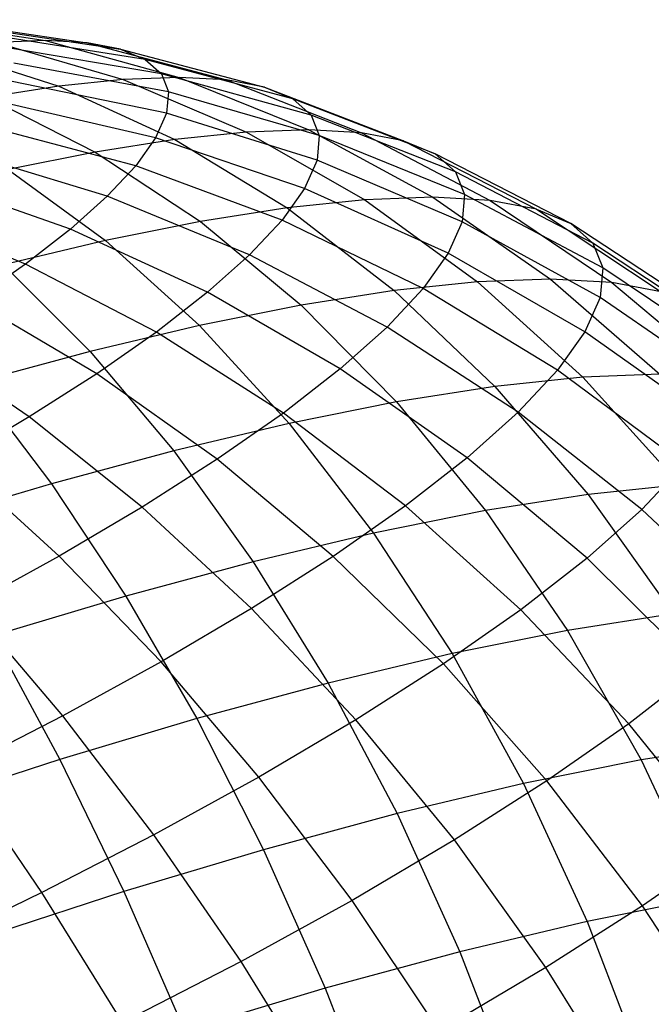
# Model space of a CAD drawing. Extents: x -11.4 to 11.4, y 1.8 to 24.6.
# Tile 193 of 199: x 4.947 to 5.353, y 18.517 to 19.15. Entities that reach past the tile are written whole.
import ezdxf

# ---------------------------------------------------------------- set-up
doc = ezdxf.new("R2010")
doc.units = 0
doc.header["$MEASUREMENT"] = 0
doc.layers.get('0').update_dxf_attribs({"color": 13, "linetype": 'CONTINUOUS'})

# ---------------------------------------------------------------- blocks, each defined once
blk = doc.blocks.new('GRUPUJ_4')
at = {"color": 0}
for p, q in [((16.2801, 17.30783, 4.25109), (16.36776, 17.29441, 4.30032)), ((16.2801, 17.30783, 4.25109), (16.36776, 17.29441, 4.30032)), ((16.30281, 17.30659, 4.20568), (16.39448, 17.29295, 4.24691)), ((16.30281, 17.30659, 4.20568), (16.39448, 17.29295, 4.24691)), ((16.32108, 17.30312, 4.15842), (16.41596, 17.28887, 4.19131)), ((16.32108, 17.30312, 4.15842), (16.41596, 17.28887, 4.19131)), ((16.43196, 17.28223, 4.13414), (16.33468, 17.29747, 4.10982)), ((16.43196, 17.28223, 4.13414), (16.33468, 17.29747, 4.10982)), ((16.36776, 17.29441, 4.30032), (16.33608, 17.29324, 4.35096)), ((16.36776, 17.29441, 4.30032), (16.33608, 17.29324, 4.35096)), ((16.33608, 17.29324, 4.35096), (16.41765, 17.26939, 4.40633)), ((16.33608, 17.29324, 4.35096), (16.41765, 17.26939, 4.40633)), ((16.39448, 17.29295, 4.24691), (16.36776, 17.29441, 4.30032)), ((16.36776, 17.29441, 4.30032), (16.45373, 17.27072, 4.34864)), ((16.39448, 17.29295, 4.24691), (16.36776, 17.29441, 4.30032)), ((16.36776, 17.29441, 4.30032), (16.45373, 17.27072, 4.34864)), ((16.41596, 17.28887, 4.19131), (16.39448, 17.29295, 4.24691)), ((16.39448, 17.29295, 4.24691), (16.48418, 17.26906, 4.28779)), ((16.39448, 17.29295, 4.24691), (16.48418, 17.26906, 4.28779)), ((16.41596, 17.28887, 4.19131), (16.39448, 17.29295, 4.24691)), ((16.29981, 17.28945, 4.39828), (16.37632, 17.26507, 4.46024)), ((16.29981, 17.28945, 4.39828), (16.37632, 17.26507, 4.46024)), ((16.44231, 17.27308, 4.07601), (16.34348, 17.28969, 4.06041)), ((16.44231, 17.27308, 4.07601), (16.34348, 17.28969, 4.06041)), ((16.41596, 17.28887, 4.19131), (16.43196, 17.28223, 4.13414)), ((16.41596, 17.28887, 4.19131), (16.43196, 17.28223, 4.13414)), ((16.41596, 17.28887, 4.19131), (16.50865, 17.26441, 4.22445)), ((16.41596, 17.28887, 4.19131), (16.50865, 17.26441, 4.22445)), ((16.44689, 17.26153, 4.01758), (16.34737, 17.27988, 4.01073)), ((16.44689, 17.26153, 4.01758), (16.34737, 17.27988, 4.01073)), ((16.43196, 17.28223, 4.13414), (16.44231, 17.27308, 4.07601)), ((16.43196, 17.28223, 4.13414), (16.44231, 17.27308, 4.07601)), ((16.52688, 17.25684, 4.15931), (16.43196, 17.28223, 4.13414)), ((16.52688, 17.25684, 4.15931), (16.43196, 17.28223, 4.13414)), ((16.44231, 17.27308, 4.07601), (16.44689, 17.26153, 4.01758)), ((16.53867, 17.24642, 4.09309), (16.44231, 17.27308, 4.07601)), ((16.44231, 17.27308, 4.07601), (16.44689, 17.26153, 4.01758)), ((16.53867, 17.24642, 4.09309), (16.44231, 17.27308, 4.07601)), ((16.44566, 17.24772, 3.95947), (16.34632, 17.26813, 3.96133)), ((16.44566, 17.24772, 3.95947), (16.34632, 17.26813, 3.96133)), ((16.41765, 17.26939, 4.40633), (16.37632, 17.26507, 4.46024)), ((16.41765, 17.26939, 4.40633), (16.37632, 17.26507, 4.46024)), ((16.45373, 17.27072, 4.34864), (16.41765, 17.26939, 4.40633)), ((16.45373, 17.27072, 4.34864), (16.41765, 17.26939, 4.40633)), ((16.41765, 17.26939, 4.40633), (16.497, 17.23553, 4.45966)), ((16.41765, 17.26939, 4.40633), (16.497, 17.23553, 4.45966)), ((16.48418, 17.26906, 4.28779), (16.45373, 17.27072, 4.34864)), ((16.48418, 17.26906, 4.28779), (16.45373, 17.27072, 4.34864)), ((16.45373, 17.27072, 4.34864), (16.53712, 17.23701, 4.39553)), ((16.45373, 17.27072, 4.34864), (16.53712, 17.23701, 4.39553)), ((16.50865, 17.26441, 4.22445), (16.48418, 17.26906, 4.28779)), ((16.50865, 17.26441, 4.22445), (16.48418, 17.26906, 4.28779)), ((16.48418, 17.26906, 4.28779), (16.57096, 17.23516, 4.32788)), ((16.48418, 17.26906, 4.28779), (16.57096, 17.23516, 4.32788)), ((16.37632, 17.26507, 4.46024), (16.3302, 17.25782, 4.50977)), ((16.37632, 17.26507, 4.46024), (16.3302, 17.25782, 4.50977)), ((16.37632, 17.26507, 4.46024), (16.45106, 17.23073, 4.51959)), ((16.37632, 17.26507, 4.46024), (16.45106, 17.23073, 4.51959)), ((16.44689, 17.26153, 4.01758), (16.44566, 17.24772, 3.95947)), ((16.44689, 17.26153, 4.01758), (16.44566, 17.24772, 3.95947)), ((16.54389, 17.23326, 4.02652), (16.44689, 17.26153, 4.01758)), ((16.54389, 17.23326, 4.02652), (16.44689, 17.26153, 4.01758)), ((16.50865, 17.26441, 4.22445), (16.52688, 17.25684, 4.15931)), ((16.50865, 17.26441, 4.22445), (16.59816, 17.22999, 4.25747)), ((16.50865, 17.26441, 4.22445), (16.52688, 17.25684, 4.15931)), ((16.50865, 17.26441, 4.22445), (16.59816, 17.22999, 4.25747)), ((16.3302, 17.25782, 4.50977), (16.3998, 17.22267, 4.57464)), ((16.3302, 17.25782, 4.50977), (16.3998, 17.22267, 4.57464)), ((16.43862, 17.23178, 3.90232), (16.34034, 17.25458, 3.91275)), ((16.43862, 17.23178, 3.90232), (16.34034, 17.25458, 3.91275)), ((16.52688, 17.25684, 4.15931), (16.53867, 17.24642, 4.09309)), ((16.52688, 17.25684, 4.15931), (16.53867, 17.24642, 4.09309)), ((16.61843, 17.22157, 4.18507), (16.52688, 17.25684, 4.15931)), ((16.61843, 17.22157, 4.18507), (16.52688, 17.25684, 4.15931)), ((16.44566, 17.24772, 3.95947), (16.43862, 17.23178, 3.90232)), ((16.44566, 17.24772, 3.95947), (16.43862, 17.23178, 3.90232)), ((16.54249, 17.21752, 3.96031), (16.44566, 17.24772, 3.95947)), ((16.54249, 17.21752, 3.96031), (16.44566, 17.24772, 3.95947)), ((16.53867, 17.24642, 4.09309), (16.54389, 17.23326, 4.02652)), ((16.63154, 17.20999, 4.11145), (16.53867, 17.24642, 4.09309)), ((16.53867, 17.24642, 4.09309), (16.54389, 17.23326, 4.02652)), ((16.63154, 17.20999, 4.11145), (16.53867, 17.24642, 4.09309)), ((16.42586, 17.2139, 3.84677), (16.32949, 17.23938, 3.86552)), ((16.42586, 17.2139, 3.84677), (16.32949, 17.23938, 3.86552)), ((16.497, 17.23553, 4.45966), (16.45106, 17.23073, 4.51959)), ((16.497, 17.23553, 4.45966), (16.45106, 17.23073, 4.51959)), ((16.53712, 17.23701, 4.39553), (16.497, 17.23553, 4.45966)), ((16.53712, 17.23701, 4.39553), (16.497, 17.23553, 4.45966)), ((16.497, 17.23553, 4.45966), (16.5733, 17.19201, 4.51039)), ((16.497, 17.23553, 4.45966), (16.5733, 17.19201, 4.51039)), ((16.57096, 17.23516, 4.32788), (16.53712, 17.23701, 4.39553)), ((16.53712, 17.23701, 4.39553), (16.61702, 17.19363, 4.44049)), ((16.57096, 17.23516, 4.32788), (16.53712, 17.23701, 4.39553)), ((16.53712, 17.23701, 4.39553), (16.61702, 17.19363, 4.44049)), ((16.59816, 17.22999, 4.25747), (16.57096, 17.23516, 4.32788)), ((16.57096, 17.23516, 4.32788), (16.6539, 17.19161, 4.36677)), ((16.59816, 17.22999, 4.25747), (16.57096, 17.23516, 4.32788)), ((16.57096, 17.23516, 4.32788), (16.6539, 17.19161, 4.36677)), ((16.45106, 17.23073, 4.51959), (16.3998, 17.22267, 4.57464)), ((16.45106, 17.23073, 4.51959), (16.3998, 17.22267, 4.57464)), ((16.43862, 17.23178, 3.90232), (16.42586, 17.2139, 3.84677)), ((16.43862, 17.23178, 3.90232), (16.42586, 17.2139, 3.84677)), ((16.53447, 17.19937, 3.89521), (16.43862, 17.23178, 3.90232)), ((16.53447, 17.19937, 3.89521), (16.43862, 17.23178, 3.90232)), ((16.45106, 17.23073, 4.51959), (16.52324, 17.18679, 4.57569)), ((16.45106, 17.23073, 4.51959), (16.52324, 17.18679, 4.57569)), ((16.54389, 17.23326, 4.02652), (16.54249, 17.21752, 3.96031)), ((16.54389, 17.23326, 4.02652), (16.54249, 17.21752, 3.96031)), ((16.63734, 17.19537, 4.03745), (16.54389, 17.23326, 4.02652)), ((16.63734, 17.19537, 4.03745), (16.54389, 17.23326, 4.02652)), ((16.59816, 17.22999, 4.25747), (16.61843, 17.22157, 4.18507)), ((16.59816, 17.22999, 4.25747), (16.68355, 17.18598, 4.29004)), ((16.59816, 17.22999, 4.25747), (16.61843, 17.22157, 4.18507)), ((16.59816, 17.22999, 4.25747), (16.68355, 17.18598, 4.29004)), ((16.4075, 17.19426, 3.79341), (16.31389, 17.22269, 3.82016)), ((16.4075, 17.19426, 3.79341), (16.31389, 17.22269, 3.82016)), ((16.3998, 17.22267, 4.57464), (16.34376, 17.21143, 4.62423)), ((16.3998, 17.22267, 4.57464), (16.34376, 17.21143, 4.62423)), ((16.3998, 17.22267, 4.57464), (16.46737, 17.178, 4.63569)), ((16.3998, 17.22267, 4.57464), (16.46737, 17.178, 4.63569)), ((16.54249, 17.21752, 3.96031), (16.53447, 17.19937, 3.89521)), ((16.54249, 17.21752, 3.96031), (16.53447, 17.19937, 3.89521)), ((16.63578, 17.17787, 3.96385), (16.54249, 17.21752, 3.96031)), ((16.63578, 17.17787, 3.96385), (16.54249, 17.21752, 3.96031)), ((16.70564, 17.17681, 4.21113), (16.61843, 17.22157, 4.18507)), ((16.61843, 17.22157, 4.18507), (16.63154, 17.20999, 4.11145)), ((16.70564, 17.17681, 4.21113), (16.61843, 17.22157, 4.18507)), ((16.61843, 17.22157, 4.18507), (16.63154, 17.20999, 4.11145)), ((16.34376, 17.21143, 4.62423), (16.4063, 17.16575, 4.68973)), ((16.34376, 17.21143, 4.62423), (16.4063, 17.16575, 4.68973)), ((16.42586, 17.2139, 3.84677), (16.4075, 17.19426, 3.79341)), ((16.42586, 17.2139, 3.84677), (16.4075, 17.19426, 3.79341)), ((16.51992, 17.17899, 3.83192), (16.42586, 17.2139, 3.84677)), ((16.51992, 17.17899, 3.83192), (16.42586, 17.2139, 3.84677)), ((16.71992, 17.16418, 4.13091), (16.63154, 17.20999, 4.11145)), ((16.63154, 17.20999, 4.11145), (16.63734, 17.19537, 4.03745)), ((16.63154, 17.20999, 4.11145), (16.63734, 17.19537, 4.03745)), ((16.71992, 17.16418, 4.13091), (16.63154, 17.20999, 4.11145)), ((16.38377, 17.1731, 3.74284), (16.29371, 17.2047, 3.77717)), ((16.38377, 17.1731, 3.74284), (16.29371, 17.2047, 3.77717)), ((16.53447, 17.19937, 3.89521), (16.51992, 17.17899, 3.83192)), ((16.53447, 17.19937, 3.89521), (16.51992, 17.17899, 3.83192)), ((16.62686, 17.15769, 3.89148), (16.53447, 17.19937, 3.89521)), ((16.62686, 17.15769, 3.89148), (16.53447, 17.19937, 3.89521)), ((16.4075, 17.19426, 3.79341), (16.38377, 17.1731, 3.74284)), ((16.4075, 17.19426, 3.79341), (16.38377, 17.1731, 3.74284)), ((16.49902, 17.15663, 3.77113), (16.4075, 17.19426, 3.79341)), ((16.49902, 17.15663, 3.77113), (16.4075, 17.19426, 3.79341)), ((16.5733, 17.19201, 4.51039), (16.52324, 17.18679, 4.57569)), ((16.5733, 17.19201, 4.51039), (16.52324, 17.18679, 4.57569)), ((16.61702, 17.19363, 4.44049), (16.5733, 17.19201, 4.51039)), ((16.61702, 17.19363, 4.44049), (16.5733, 17.19201, 4.51039)), ((16.5733, 17.19201, 4.51039), (16.64574, 17.13931, 4.55797)), ((16.5733, 17.19201, 4.51039), (16.64574, 17.13931, 4.55797)), ((16.6539, 17.19161, 4.36677), (16.61702, 17.19363, 4.44049)), ((16.6539, 17.19161, 4.36677), (16.61702, 17.19363, 4.44049)), ((16.61702, 17.19363, 4.44049), (16.69259, 17.14104, 4.48305)), ((16.61702, 17.19363, 4.44049), (16.69259, 17.14104, 4.48305)), ((16.63734, 17.19537, 4.03745), (16.63578, 17.17787, 3.96385)), ((16.63734, 17.19537, 4.03745), (16.63578, 17.17787, 3.96385)), ((16.72624, 17.14825, 4.05025), (16.63734, 17.19537, 4.03745)), ((16.72624, 17.14825, 4.05025), (16.63734, 17.19537, 4.03745)), ((16.68355, 17.18598, 4.29004), (16.6539, 17.19161, 4.36677)), ((16.6539, 17.19161, 4.36677), (16.73212, 17.13888, 4.40404)), ((16.68355, 17.18598, 4.29004), (16.6539, 17.19161, 4.36677)), ((16.6539, 17.19161, 4.36677), (16.73212, 17.13888, 4.40404)), ((16.35491, 17.15063, 3.6956), (16.26917, 17.1856, 3.73702)), ((16.35491, 17.15063, 3.6956), (16.26917, 17.1856, 3.73702)), ((16.52324, 17.18679, 4.57569), (16.46737, 17.178, 4.63569)), ((16.52324, 17.18679, 4.57569), (16.46737, 17.178, 4.63569)), ((16.52324, 17.18679, 4.57569), (16.59208, 17.13371, 4.62796)), ((16.52324, 17.18679, 4.57569), (16.59208, 17.13371, 4.62796)), ((16.68355, 17.18598, 4.29004), (16.70564, 17.17681, 4.21113)), ((16.68355, 17.18598, 4.29004), (16.7639, 17.13285, 4.3218)), ((16.68355, 17.18598, 4.29004), (16.70564, 17.17681, 4.21113)), ((16.68355, 17.18598, 4.29004), (16.7639, 17.13285, 4.3218)), ((16.46737, 17.178, 4.63569), (16.4063, 17.16575, 4.68973)), ((16.46737, 17.178, 4.63569), (16.4063, 17.16575, 4.68973)), ((16.46737, 17.178, 4.63569), (16.5322, 17.12429, 4.69227)), ((16.46737, 17.178, 4.63569), (16.5322, 17.12429, 4.69227)), ((16.51992, 17.17899, 3.83192), (16.49902, 17.15663, 3.77113)), ((16.51992, 17.17899, 3.83192), (16.49902, 17.15663, 3.77113)), ((16.6107, 17.13504, 3.82112), (16.51992, 17.17899, 3.83192)), ((16.6107, 17.13504, 3.82112), (16.51992, 17.17899, 3.83192)), ((16.63578, 17.17787, 3.96385), (16.62686, 17.15769, 3.89148)), ((16.63578, 17.17787, 3.96385), (16.62686, 17.15769, 3.89148)), ((16.72454, 17.12918, 3.97005), (16.63578, 17.17787, 3.96385)), ((16.72454, 17.12918, 3.97005), (16.63578, 17.17787, 3.96385)), ((16.38377, 17.1731, 3.74284), (16.35491, 17.15063, 3.6956)), ((16.38377, 17.1731, 3.74284), (16.35491, 17.15063, 3.6956)), ((16.47198, 17.13251, 3.71351), (16.38377, 17.1731, 3.74284)), ((16.47198, 17.13251, 3.71351), (16.38377, 17.1731, 3.74284)), ((16.78757, 17.12301, 4.23722), (16.70564, 17.17681, 4.21113)), ((16.70564, 17.17681, 4.21113), (16.71992, 17.16418, 4.13091)), ((16.78757, 17.12301, 4.23722), (16.70564, 17.17681, 4.21113)), ((16.70564, 17.17681, 4.21113), (16.71992, 17.16418, 4.13091)), ((16.4063, 17.16575, 4.68973), (16.34072, 17.15018, 4.73721)), ((16.4063, 17.16575, 4.68973), (16.34072, 17.15018, 4.73721)), ((16.4063, 17.16575, 4.68973), (16.46675, 17.11116, 4.75018)), ((16.4063, 17.16575, 4.68973), (16.46675, 17.11116, 4.75018)), ((16.80288, 17.10948, 4.15124), (16.71992, 17.16418, 4.13091)), ((16.71992, 17.16418, 4.13091), (16.72624, 17.14825, 4.05025)), ((16.80288, 17.10948, 4.15124), (16.71992, 17.16418, 4.13091)), ((16.71992, 17.16418, 4.13091), (16.72624, 17.14825, 4.05025)), ((16.49902, 17.15663, 3.77113), (16.47198, 17.13251, 3.71351)), ((16.49902, 17.15663, 3.77113), (16.47198, 17.13251, 3.71351)), ((16.58746, 17.11018, 3.75355), (16.49902, 17.15663, 3.77113)), ((16.58746, 17.11018, 3.75355), (16.49902, 17.15663, 3.77113)), ((16.62686, 17.15769, 3.89148), (16.6107, 17.13504, 3.82112)), ((16.62686, 17.15769, 3.89148), (16.6107, 17.13504, 3.82112)), ((16.71482, 17.10718, 3.89118), (16.62686, 17.15769, 3.89148)), ((16.71482, 17.10718, 3.89118), (16.62686, 17.15769, 3.89148)), ((16.35491, 17.15063, 3.6956), (16.32124, 17.1271, 3.65222)), ((16.35491, 17.15063, 3.6956), (16.32124, 17.1271, 3.65222)), ((16.34072, 17.15018, 4.73721), (16.39645, 17.09447, 4.80107)), ((16.34072, 17.15018, 4.73721), (16.39645, 17.09447, 4.80107)), ((16.43909, 17.10691, 3.6597), (16.35491, 17.15063, 3.6956)), ((16.43909, 17.10691, 3.6597), (16.35491, 17.15063, 3.6956)), ((16.72624, 17.14825, 4.05025), (16.72454, 17.12918, 3.97005)), ((16.72624, 17.14825, 4.05025), (16.72454, 17.12918, 3.97005)), ((16.80966, 17.0924, 4.0648), (16.72624, 17.14825, 4.05025)), ((16.80966, 17.0924, 4.0648), (16.72624, 17.14825, 4.05025)), ((16.69259, 17.14104, 4.48305), (16.64574, 17.13931, 4.55797)), ((16.69259, 17.14104, 4.48305), (16.64574, 17.13931, 4.55797)), ((16.73212, 17.13888, 4.40404), (16.69259, 17.14104, 4.48305)), ((16.69259, 17.14104, 4.48305), (16.76304, 17.07981, 4.52276)), ((16.69259, 17.14104, 4.48305), (16.76304, 17.07981, 4.52276)), ((16.73212, 17.13888, 4.40404), (16.69259, 17.14104, 4.48305)), ((16.59208, 17.13371, 4.62796), (16.5322, 17.12429, 4.69227)), ((16.59208, 17.13371, 4.62796), (16.5322, 17.12429, 4.69227)), ((16.6107, 17.13504, 3.82112), (16.58746, 17.11018, 3.75355)), ((16.6107, 17.13504, 3.82112), (16.58746, 17.11018, 3.75355)), ((16.64574, 17.13931, 4.55797), (16.59208, 17.13371, 4.62796)), ((16.64574, 17.13931, 4.55797), (16.59208, 17.13371, 4.62796)), ((16.59208, 17.13371, 4.62796), (16.65686, 17.07206, 4.67583)), ((16.59208, 17.13371, 4.62796), (16.65686, 17.07206, 4.67583)), ((16.69721, 17.0825, 3.8145), (16.6107, 17.13504, 3.82112)), ((16.69721, 17.0825, 3.8145), (16.6107, 17.13504, 3.82112)), ((16.64574, 17.13931, 4.55797), (16.71354, 17.07798, 4.60189)), ((16.64574, 17.13931, 4.55797), (16.71354, 17.07798, 4.60189)), ((16.7639, 17.13285, 4.3218), (16.73212, 17.13888, 4.40404)), ((16.73212, 17.13888, 4.40404), (16.80479, 17.07753, 4.43929)), ((16.7639, 17.13285, 4.3218), (16.73212, 17.13888, 4.40404)), ((16.73212, 17.13888, 4.40404), (16.80479, 17.07753, 4.43929)), ((16.40073, 17.08011, 3.61027), (16.32124, 17.1271, 3.65222)), ((16.40073, 17.08011, 3.61027), (16.32124, 17.1271, 3.65222)), ((16.47198, 17.13251, 3.71351), (16.43909, 17.10691, 3.6597)), ((16.47198, 17.13251, 3.71351), (16.43909, 17.10691, 3.6597)), ((16.5574, 17.08337, 3.6895), (16.47198, 17.13251, 3.71351)), ((16.5574, 17.08337, 3.6895), (16.47198, 17.13251, 3.71351)), ((16.72454, 17.12918, 3.97005), (16.71482, 17.10718, 3.89118)), ((16.72454, 17.12918, 3.97005), (16.71482, 17.10718, 3.89118)), ((16.80783, 17.07197, 3.97884), (16.72454, 17.12918, 3.97005)), ((16.80783, 17.07197, 3.97884), (16.72454, 17.12918, 3.97005)), ((16.5322, 17.12429, 4.69227), (16.46675, 17.11116, 4.75018)), ((16.5322, 17.12429, 4.69227), (16.46675, 17.11116, 4.75018)), ((16.5322, 17.12429, 4.69227), (16.5936, 17.06211, 4.74376)), ((16.5322, 17.12429, 4.69227), (16.5936, 17.06211, 4.74376)), ((16.46675, 17.11116, 4.75018), (16.39645, 17.09447, 4.80107)), ((16.46675, 17.11116, 4.75018), (16.39645, 17.09447, 4.80107)), ((16.46675, 17.11116, 4.75018), (16.52446, 17.04825, 4.80494)), ((16.46675, 17.11116, 4.75018), (16.52446, 17.04825, 4.80494)), ((16.58746, 17.11018, 3.75355), (16.5574, 17.08337, 3.6895)), ((16.58746, 17.11018, 3.75355), (16.5574, 17.08337, 3.6895)), ((16.67188, 17.05541, 3.74086), (16.58746, 17.11018, 3.75355)), ((16.67188, 17.05541, 3.74086), (16.58746, 17.11018, 3.75355)), ((16.35731, 17.0524, 3.56578), (16.28312, 17.10278, 3.61317)), ((16.35731, 17.0524, 3.56578), (16.28312, 17.10278, 3.61317)), ((16.43909, 17.10691, 3.6597), (16.40073, 17.08011, 3.61027)), ((16.43909, 17.10691, 3.6597), (16.40073, 17.08011, 3.61027)), ((16.52084, 17.05491, 3.62968), (16.43909, 17.10691, 3.6597)), ((16.52084, 17.05491, 3.62968), (16.43909, 17.10691, 3.6597)), ((16.71482, 17.10718, 3.89118), (16.69721, 17.0825, 3.8145)), ((16.71482, 17.10718, 3.89118), (16.69721, 17.0825, 3.8145)), ((16.79742, 17.04839, 3.89431), (16.71482, 17.10718, 3.89118)), ((16.79742, 17.04839, 3.89431), (16.71482, 17.10718, 3.89118)), ((16.39645, 17.09447, 4.80107), (16.32208, 17.0744, 4.84438)), ((16.39645, 17.09447, 4.80107), (16.32208, 17.0744, 4.84438)), ((16.39645, 17.09447, 4.80107), (16.45021, 17.03061, 4.8587)), ((16.39645, 17.09447, 4.80107), (16.45021, 17.03061, 4.8587)), ((16.5574, 17.08337, 3.6895), (16.52084, 17.05491, 3.62968)), ((16.5574, 17.08337, 3.6895), (16.52084, 17.05491, 3.62968)), ((16.63912, 17.02619, 3.67106), (16.5574, 17.08337, 3.6895)), ((16.63912, 17.02619, 3.67106), (16.5574, 17.08337, 3.6895)), ((16.69721, 17.0825, 3.8145), (16.67188, 17.05541, 3.74086)), ((16.69721, 17.0825, 3.8145), (16.67188, 17.05541, 3.74086)), ((16.77854, 17.02194, 3.81213), (16.69721, 17.0825, 3.8145)), ((16.77854, 17.02194, 3.81213), (16.69721, 17.0825, 3.8145)), ((16.40073, 17.08011, 3.61027), (16.35731, 17.0524, 3.56578)), ((16.40073, 17.08011, 3.61027), (16.35731, 17.0524, 3.56578)), ((16.4782, 17.02512, 3.57474), (16.40073, 17.08011, 3.61027)), ((16.4782, 17.02512, 3.57474), (16.40073, 17.08011, 3.61027)), ((16.71354, 17.07798, 4.60189), (16.65686, 17.07206, 4.67583)), ((16.71354, 17.07798, 4.60189), (16.65686, 17.07206, 4.67583)), ((16.76304, 17.07981, 4.52276), (16.71354, 17.07798, 4.60189)), ((16.76304, 17.07981, 4.52276), (16.71354, 17.07798, 4.60189)), ((16.71354, 17.07798, 4.60189), (16.77599, 17.00867, 4.6417)), ((16.71354, 17.07798, 4.60189), (16.77599, 17.00867, 4.6417)), ((16.32208, 17.0744, 4.84438), (16.37164, 17.00941, 4.90445)), ((16.32208, 17.0744, 4.84438), (16.37164, 17.00941, 4.90445)), ((16.65686, 17.07206, 4.67583), (16.5936, 17.06211, 4.74376)), ((16.65686, 17.07206, 4.67583), (16.5936, 17.06211, 4.74376)), ((16.65686, 17.07206, 4.67583), (16.71688, 17.0025, 4.7188)), ((16.65686, 17.07206, 4.67583), (16.71688, 17.0025, 4.7188)), ((16.5936, 17.06211, 4.74376), (16.52446, 17.04825, 4.80494)), ((16.5936, 17.06211, 4.74376), (16.52446, 17.04825, 4.80494)), ((16.5936, 17.06211, 4.74376), (16.65092, 16.99213, 4.78963)), ((16.5936, 17.06211, 4.74376), (16.65092, 16.99213, 4.78963)), ((16.35731, 17.0524, 3.56578), (16.30931, 17.02408, 3.52671)), ((16.35731, 17.0524, 3.56578), (16.30931, 17.02408, 3.52671)), ((16.42993, 16.99431, 3.52528), (16.35731, 17.0524, 3.56578)), ((16.42993, 16.99431, 3.52528), (16.35731, 17.0524, 3.56578)), ((16.52084, 17.05491, 3.62968), (16.4782, 17.02512, 3.57474)), ((16.52084, 17.05491, 3.62968), (16.4782, 17.02512, 3.57474)), ((16.59928, 16.99518, 3.60587), (16.52084, 17.05491, 3.62968)), ((16.59928, 16.99518, 3.60587), (16.52084, 17.05491, 3.62968)), ((16.67188, 17.05541, 3.74086), (16.63912, 17.02619, 3.67106)), ((16.67188, 17.05541, 3.74086), (16.63912, 17.02619, 3.67106)), ((16.75139, 16.9929, 3.7332), (16.67188, 17.05541, 3.74086)), ((16.75139, 16.9929, 3.7332), (16.67188, 17.05541, 3.74086)), ((16.52446, 17.04825, 4.80494), (16.45021, 17.03061, 4.8587)), ((16.52446, 17.04825, 4.80494), (16.45021, 17.03061, 4.8587)), ((16.52446, 17.04825, 4.80494), (16.57883, 16.97767, 4.85343)), ((16.52446, 17.04825, 4.80494), (16.57883, 16.97767, 4.85343)), ((16.45021, 17.03061, 4.8587), (16.37164, 17.00941, 4.90445)), ((16.45021, 17.03061, 4.8587), (16.37164, 17.00941, 4.90445)), ((16.45021, 17.03061, 4.8587), (16.5014, 16.95928, 4.90948)), ((16.45021, 17.03061, 4.8587), (16.5014, 16.95928, 4.90948)), ((16.63912, 17.02619, 3.67106), (16.59928, 16.99518, 3.60587)), ((16.63912, 17.02619, 3.67106), (16.59928, 16.99518, 3.60587)), ((16.71628, 16.96159, 3.65839), (16.63912, 17.02619, 3.67106)), ((16.71628, 16.96159, 3.65839), (16.63912, 17.02619, 3.67106)), ((16.37657, 16.96283, 3.48185), (16.30931, 17.02408, 3.52671)), ((16.37657, 16.96283, 3.48185), (16.30931, 17.02408, 3.52671)), ((16.4782, 17.02512, 3.57474), (16.42993, 16.99431, 3.52528)), ((16.4782, 17.02512, 3.57474), (16.42993, 16.99431, 3.52528)), ((16.55281, 16.96271, 3.54599), (16.4782, 17.02512, 3.57474)), ((16.55281, 16.96271, 3.54599), (16.4782, 17.02512, 3.57474)), ((16.77854, 17.02194, 3.81213), (16.75139, 16.9929, 3.7332)), ((16.77854, 17.02194, 3.81213), (16.75139, 16.9929, 3.7332)), ((16.37164, 17.00941, 4.90445), (16.28963, 16.98486, 4.94169)), ((16.37164, 17.00941, 4.90445), (16.28963, 16.98486, 4.94169)), ((16.37164, 17.00941, 4.90445), (16.41948, 16.93717, 4.95719)), ((16.37164, 17.00941, 4.90445), (16.41948, 16.93717, 4.95719)), ((16.77599, 17.00867, 4.6417), (16.71688, 17.0025, 4.7188)), ((16.77599, 17.00867, 4.6417), (16.71688, 17.0025, 4.7188)), ((16.71688, 17.0025, 4.7188), (16.65092, 16.99213, 4.78963)), ((16.71688, 17.0025, 4.7188), (16.65092, 16.99213, 4.78963)), ((16.71688, 17.0025, 4.7188), (16.77152, 16.92577, 4.75641)), ((16.71688, 17.0025, 4.7188), (16.77152, 16.92577, 4.75641)), ((16.42993, 16.99431, 3.52528), (16.37657, 16.96283, 3.48185)), ((16.42993, 16.99431, 3.52528), (16.37657, 16.96283, 3.48185)), ((16.50021, 16.92914, 3.49209), (16.42993, 16.99431, 3.52528)), ((16.50021, 16.92914, 3.49209), (16.42993, 16.99431, 3.52528)), ((16.59928, 16.99518, 3.60587), (16.55281, 16.96271, 3.54599)), ((16.59928, 16.99518, 3.60587), (16.55281, 16.96271, 3.54599)), ((16.67358, 16.92835, 3.58852), (16.59928, 16.99518, 3.60587)), ((16.67358, 16.92835, 3.58852), (16.59928, 16.99518, 3.60587)), ((16.65092, 16.99213, 4.78963), (16.57883, 16.97767, 4.85343)), ((16.65092, 16.99213, 4.78963), (16.57883, 16.97767, 4.85343)), ((16.65092, 16.99213, 4.78963), (16.70356, 16.91508, 4.82939)), ((16.65092, 16.99213, 4.78963), (16.70356, 16.91508, 4.82939)), ((16.75139, 16.9929, 3.7332), (16.71628, 16.96159, 3.65839)), ((16.75139, 16.9929, 3.7332), (16.71628, 16.96159, 3.65839)), ((16.82515, 16.92332, 3.73065), (16.75139, 16.9929, 3.7332)), ((16.82515, 16.92332, 3.73065), (16.75139, 16.9929, 3.7332)), ((16.57883, 16.97767, 4.85343), (16.5014, 16.95928, 4.90948)), ((16.57883, 16.97767, 4.85343), (16.5014, 16.95928, 4.90948)), ((16.57883, 16.97767, 4.85343), (16.62928, 16.90018, 4.89512)), ((16.57883, 16.97767, 4.85343), (16.62928, 16.90018, 4.89512)), ((16.37657, 16.96283, 3.48185), (16.3187, 16.93102, 3.44492)), ((16.37657, 16.96283, 3.48185), (16.3187, 16.93102, 3.44492)), ((16.44206, 16.89483, 3.44476), (16.37657, 16.96283, 3.48185)), ((16.44206, 16.89483, 3.44476), (16.37657, 16.96283, 3.48185)), ((16.55281, 16.96271, 3.54599), (16.50021, 16.92914, 3.49209)), ((16.55281, 16.96271, 3.54599), (16.50021, 16.92914, 3.49209)), ((16.62378, 16.89355, 3.52434), (16.55281, 16.96271, 3.54599)), ((16.62378, 16.89355, 3.52434), (16.55281, 16.96271, 3.54599)), ((16.5014, 16.95928, 4.90948), (16.41948, 16.93717, 4.95719)), ((16.5014, 16.95928, 4.90948), (16.41948, 16.93717, 4.95719)), ((16.5014, 16.95928, 4.90948), (16.5495, 16.88123, 4.95288)), ((16.5014, 16.95928, 4.90948), (16.5495, 16.88123, 4.95288)), ((16.71628, 16.96159, 3.65839), (16.67358, 16.92835, 3.58852)), ((16.71628, 16.96159, 3.65839), (16.67358, 16.92835, 3.58852)), ((16.78806, 16.89024, 3.65162), (16.71628, 16.96159, 3.65839)), ((16.78806, 16.89024, 3.65162), (16.71628, 16.96159, 3.65839)), ((16.41948, 16.93717, 4.95719), (16.33397, 16.91157, 4.99602)), ((16.41948, 16.93717, 4.95719), (16.33397, 16.91157, 4.99602)), ((16.41948, 16.93717, 4.95719), (16.46509, 16.85845, 5.00203)), ((16.41948, 16.93717, 4.95719), (16.46509, 16.85845, 5.00203)), ((16.37899, 16.86016, 3.40452), (16.3187, 16.93102, 3.44492)), ((16.37899, 16.86016, 3.40452), (16.3187, 16.93102, 3.44492)), ((16.50021, 16.92914, 3.49209), (16.44206, 16.89483, 3.44476)), ((16.50021, 16.92914, 3.49209), (16.44206, 16.89483, 3.44476)), ((16.5674, 16.85757, 3.46658), (16.50021, 16.92914, 3.49209)), ((16.5674, 16.85757, 3.46658), (16.50021, 16.92914, 3.49209)), ((16.67358, 16.92835, 3.58852), (16.62378, 16.89355, 3.52434)), ((16.67358, 16.92835, 3.58852), (16.62378, 16.89355, 3.52434)), ((16.74296, 16.85513, 3.57781), (16.67358, 16.92835, 3.58852)), ((16.74296, 16.85513, 3.57781), (16.67358, 16.92835, 3.58852)), ((16.77152, 16.92577, 4.75641), (16.70356, 16.91508, 4.82939)), ((16.77152, 16.92577, 4.75641), (16.70356, 16.91508, 4.82939)), ((16.33397, 16.91157, 4.99602), (16.37698, 16.83208, 5.04204)), ((16.33397, 16.91157, 4.99602), (16.37698, 16.83208, 5.04204)), ((16.70356, 16.91508, 4.82939), (16.62928, 16.90018, 4.89512)), ((16.70356, 16.91508, 4.82939), (16.62928, 16.90018, 4.89512)), ((16.70356, 16.91508, 4.82939), (16.75094, 16.83178, 4.86261)), ((16.70356, 16.91508, 4.82939), (16.75094, 16.83178, 4.86261)), ((16.62928, 16.90018, 4.89512), (16.5495, 16.88123, 4.95288)), ((16.62928, 16.90018, 4.89512), (16.5495, 16.88123, 4.95288)), ((16.62928, 16.90018, 4.89512), (16.67527, 16.8166, 4.92958)), ((16.62928, 16.90018, 4.89512), (16.67527, 16.8166, 4.92958)), ((16.44206, 16.89483, 3.44476), (16.37899, 16.86016, 3.40452)), ((16.44206, 16.89483, 3.44476), (16.37899, 16.86016, 3.40452)), ((16.50507, 16.8208, 3.41585), (16.44206, 16.89483, 3.44476)), ((16.50507, 16.8208, 3.41585), (16.44206, 16.89483, 3.44476)), ((16.62378, 16.89355, 3.52434), (16.5674, 16.85757, 3.46658)), ((16.62378, 16.89355, 3.52434), (16.5674, 16.85757, 3.46658)), ((16.69034, 16.81837, 3.51002), (16.62378, 16.89355, 3.52434)), ((16.69034, 16.81837, 3.51002), (16.62378, 16.89355, 3.52434)), ((16.78806, 16.89024, 3.65162), (16.74296, 16.85513, 3.57781)), ((16.78806, 16.89024, 3.65162), (16.74296, 16.85513, 3.57781)), ((16.5495, 16.88123, 4.95288), (16.46509, 16.85845, 5.00203)), ((16.5495, 16.88123, 4.95288), (16.46509, 16.85845, 5.00203)), ((16.5495, 16.88123, 4.95288), (16.59398, 16.7973, 4.98843)), ((16.5495, 16.88123, 4.95288), (16.59398, 16.7973, 4.98843)), ((16.37899, 16.86016, 3.40452), (16.3117, 16.82552, 3.3718)), ((16.37899, 16.86016, 3.40452), (16.3117, 16.82552, 3.3718)), ((16.46509, 16.85845, 5.00203), (16.37698, 16.83208, 5.04204)), ((16.46509, 16.85845, 5.00203), (16.37698, 16.83208, 5.04204)), ((16.43748, 16.78364, 3.37271), (16.37899, 16.86016, 3.40452)), ((16.43748, 16.78364, 3.37271), (16.37899, 16.86016, 3.40452)), ((16.46509, 16.85845, 5.00203), (16.50798, 16.77408, 5.03851)), ((16.46509, 16.85845, 5.00203), (16.50798, 16.77408, 5.03851)), ((16.5674, 16.85757, 3.46658), (16.50507, 16.8208, 3.41585)), ((16.5674, 16.85757, 3.46658), (16.50507, 16.8208, 3.41585)), ((16.63079, 16.78036, 3.449), (16.5674, 16.85757, 3.46658)), ((16.63079, 16.78036, 3.449), (16.5674, 16.85757, 3.46658)), ((16.74296, 16.85513, 3.57781), (16.69034, 16.81837, 3.51002)), ((16.74296, 16.85513, 3.57781), (16.69034, 16.81837, 3.51002)), ((16.80666, 16.7763, 3.57386), (16.74296, 16.85513, 3.57781)), ((16.80666, 16.7763, 3.57386), (16.74296, 16.85513, 3.57781)), ((16.82019, 16.84267, 4.78826), (16.75094, 16.83178, 4.86261)), ((16.82019, 16.84267, 4.78826), (16.75094, 16.83178, 4.86261)), ((16.37698, 16.83208, 5.04204), (16.28613, 16.8024, 5.07247)), ((16.37698, 16.83208, 5.04204), (16.28613, 16.8024, 5.07247)), ((16.37698, 16.83208, 5.04204), (16.41821, 16.74721, 5.07927)), ((16.37698, 16.83208, 5.04204), (16.41821, 16.74721, 5.07927)), ((16.75094, 16.83178, 4.86261), (16.67527, 16.8166, 4.92958)), ((16.75094, 16.83178, 4.86261), (16.67527, 16.8166, 4.92958)), ((16.75094, 16.83178, 4.86261), (16.79258, 16.74312, 4.88895)), ((16.75094, 16.83178, 4.86261), (16.79258, 16.74312, 4.88895)), ((16.36536, 16.74651, 3.33765), (16.3117, 16.82552, 3.3718)), ((16.36536, 16.74651, 3.33765), (16.3117, 16.82552, 3.3718)), ((16.50507, 16.8208, 3.41585), (16.43748, 16.78364, 3.37271)), ((16.50507, 16.8208, 3.41585), (16.43748, 16.78364, 3.37271)), ((16.56495, 16.74152, 3.39541), (16.50507, 16.8208, 3.41585)), ((16.56495, 16.74152, 3.39541), (16.50507, 16.8208, 3.41585)), ((16.67527, 16.8166, 4.92958), (16.59398, 16.7973, 4.98843)), ((16.67527, 16.8166, 4.92958), (16.59398, 16.7973, 4.98843)), ((16.69034, 16.81837, 3.51002), (16.63079, 16.78036, 3.449)), ((16.69034, 16.81837, 3.51002), (16.63079, 16.78036, 3.449)), ((16.67527, 16.8166, 4.92958), (16.7163, 16.72782, 4.95645)), ((16.67527, 16.8166, 4.92958), (16.7163, 16.72782, 4.95645)), ((16.7518, 16.73797, 3.50317), (16.69034, 16.81837, 3.51002)), ((16.7518, 16.73797, 3.50317), (16.69034, 16.81837, 3.51002)), ((16.59398, 16.7973, 4.98843), (16.50798, 16.77408, 5.03851)), ((16.59398, 16.7973, 4.98843), (16.50798, 16.77408, 5.03851)), ((16.59398, 16.7973, 4.98843), (16.63438, 16.70837, 5.01576)), ((16.59398, 16.7973, 4.98843), (16.63438, 16.70837, 5.01576)), ((16.43748, 16.78364, 3.37271), (16.36536, 16.74651, 3.33765)), ((16.43748, 16.78364, 3.37271), (16.36536, 16.74651, 3.33765)), ((16.49354, 16.70227, 3.34985), (16.43748, 16.78364, 3.37271)), ((16.49354, 16.70227, 3.34985), (16.43748, 16.78364, 3.37271)), ((16.63079, 16.78036, 3.449), (16.56495, 16.74152, 3.39541)), ((16.63079, 16.78036, 3.449), (16.56495, 16.74152, 3.39541)), ((16.6897, 16.69833, 3.43955), (16.63079, 16.78036, 3.449)), ((16.6897, 16.69833, 3.43955), (16.63079, 16.78036, 3.449)), ((16.50798, 16.77408, 5.03851), (16.41821, 16.74721, 5.07927)), ((16.50798, 16.77408, 5.03851), (16.41821, 16.74721, 5.07927)), ((16.50798, 16.77408, 5.03851), (16.54771, 16.68497, 5.06623)), ((16.50798, 16.77408, 5.03851), (16.54771, 16.68497, 5.06623)), ((16.80666, 16.7763, 3.57386), (16.7518, 16.73797, 3.50317)), ((16.80666, 16.7763, 3.57386), (16.7518, 16.73797, 3.50317)), ((16.41821, 16.74721, 5.07927), (16.32565, 16.71698, 5.11027)), ((16.41821, 16.74721, 5.07927), (16.32565, 16.71698, 5.11027)), ((16.41821, 16.74721, 5.07927), (16.45723, 16.65789, 5.10732)), ((16.41821, 16.74721, 5.07927), (16.45723, 16.65789, 5.10732)), ((16.36536, 16.74651, 3.33765), (16.2895, 16.70981, 3.31103)), ((16.36536, 16.74651, 3.33765), (16.2895, 16.70981, 3.31103)), ((16.41736, 16.66305, 3.3128), (16.36536, 16.74651, 3.33765)), ((16.41736, 16.66305, 3.3128), (16.36536, 16.74651, 3.33765)), ((16.56495, 16.74152, 3.39541), (16.49354, 16.70227, 3.34985)), ((16.56495, 16.74152, 3.39541), (16.49354, 16.70227, 3.34985)), ((16.62105, 16.65783, 3.38367), (16.56495, 16.74152, 3.39541)), ((16.62105, 16.65783, 3.38367), (16.56495, 16.74152, 3.39541)), ((16.79258, 16.74312, 4.88895), (16.7163, 16.72782, 4.95645)), ((16.79258, 16.74312, 4.88895), (16.7163, 16.72782, 4.95645)), ((16.7518, 16.73797, 3.50317), (16.6897, 16.69833, 3.43955)), ((16.7518, 16.73797, 3.50317), (16.6897, 16.69833, 3.43955)), ((16.80749, 16.6532, 3.50388), (16.7518, 16.73797, 3.50317)), ((16.80749, 16.6532, 3.50388), (16.7518, 16.73797, 3.50317)), ((16.7163, 16.72782, 4.95645), (16.63438, 16.70837, 5.01576)), ((16.7163, 16.72782, 4.95645), (16.63438, 16.70837, 5.01576)), ((16.7163, 16.72782, 4.95645), (16.75196, 16.63478, 4.97543)), ((16.7163, 16.72782, 4.95645), (16.75196, 16.63478, 4.97543)), ((16.63438, 16.70837, 5.01576), (16.54771, 16.68497, 5.06623)), ((16.63438, 16.70837, 5.01576), (16.54771, 16.68497, 5.06623)), ((16.63438, 16.70837, 5.01576), (16.67027, 16.61538, 5.03458)), ((16.63438, 16.70837, 5.01576), (16.67027, 16.61538, 5.03458)), ((16.49354, 16.70227, 3.34985), (16.41736, 16.66305, 3.3128)), ((16.49354, 16.70227, 3.34985), (16.41736, 16.66305, 3.3128)), ((16.54659, 16.61691, 3.33616), (16.49354, 16.70227, 3.34985)), ((16.54659, 16.61691, 3.33616), (16.49354, 16.70227, 3.34985)), ((16.6897, 16.69833, 3.43955), (16.62105, 16.65783, 3.38367)), ((16.6897, 16.69833, 3.43955), (16.62105, 16.65783, 3.38367)), ((16.74351, 16.61236, 3.43832), (16.6897, 16.69833, 3.43955)), ((16.74351, 16.61236, 3.43832), (16.6897, 16.69833, 3.43955)), ((16.54771, 16.68497, 5.06623), (16.45723, 16.65789, 5.10732)), ((16.54771, 16.68497, 5.06623), (16.45723, 16.65789, 5.10732)), ((16.54771, 16.68497, 5.06623), (16.58383, 16.59205, 5.08491)), ((16.54771, 16.68497, 5.06623), (16.58383, 16.59205, 5.08491))]:
    blk.add_line(p, q, dxfattribs=at)
blk = doc.blocks.new('SATELLITE_M_ZWIS-11230-112')
at = {"color": 0}
blk.add_blockref('GRUPUJ_4', (-11.40464, 1.84184, 0.62927), dxfattribs=at)

msp = doc.modelspace()

# ---------------------------------------------------------------- block references
at = {"color": 0}
msp.add_blockref('SATELLITE_M_ZWIS-11230-112', (0, 0), dxfattribs=at)

doc.saveas('drawing.dxf')
